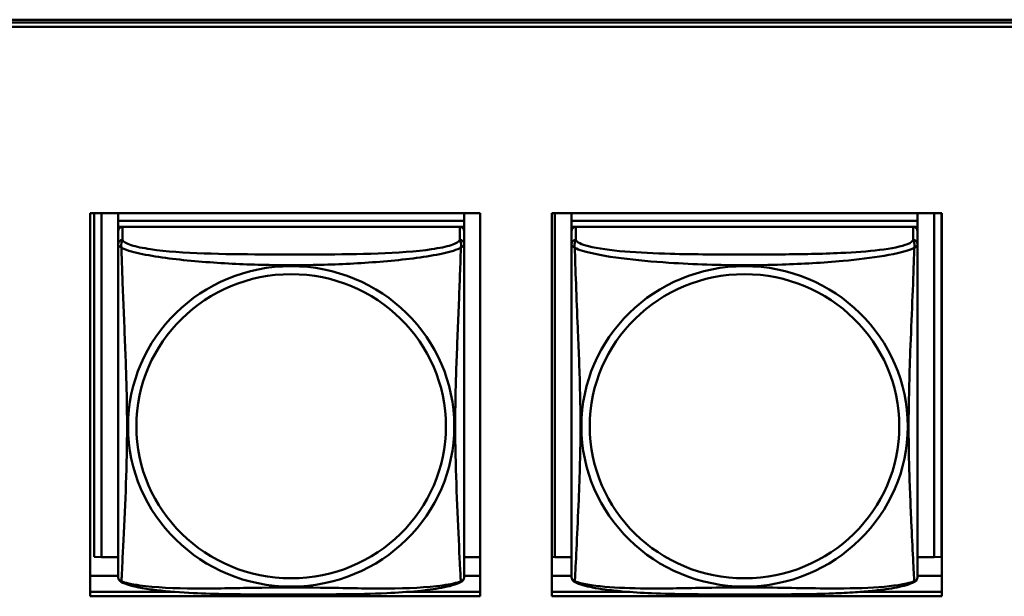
# Model space of a CAD drawing. Header units: inches. Extents: x 0.8 to 75.7, y -7.8 to 49.3.
# Tile 69 of 256: x 43.9 to 45.2, y 9.7 to 10.5. Entities that reach past the tile are written whole.
import ezdxf

# ---------------------------------------------------------------- set-up
doc = ezdxf.new("R2010")
doc.units = ezdxf.units.IN
doc.header["$MEASUREMENT"] = 0
doc.layers.add('Visible Edges(ROSSANSI)', color=7, linetype='Continuous', lineweight=50)
doc.layers.add('Visible Tangent Edges(ROSSANSI)', color=7, linetype='Continuous', lineweight=50)

msp = doc.modelspace()

# ---------------------------------------------------------------- linework, layer by layer
at = {"layer": 'Visible Edges(ROSSANSI)'}
for p, q in [((33.0242, 10.477), (56.0803, 10.477)), ((33.0242, 10.4732), (56.0803, 10.4732)), ((56.0803, 10.4732), (33.0242, 10.4732)), ((56.0803, 10.4672), (33.0242, 10.4672)), ((43.9666, 10.2128), (44.499, 10.2128)), ((43.9666, 9.6901), (43.9666, 10.2128)), ((43.9721, 9.7441), (43.9721, 10.2128)), ((43.9819, 9.7437), (43.9819, 10.2128)), ((44.0046, 10.2128), (44.0046, 10.2024)), ((44.477, 10.2128), (44.477, 10.2024)), ((44.499, 10.2128), (44.499, 9.6901)), ((44.5966, 10.2128), (45.129, 10.2128)), ((44.5966, 9.6901), (44.5966, 10.2128)), ((44.6009, 9.7437), (44.6009, 10.2128)), ((44.6236, 10.2128), (44.6236, 10.2024)), ((45.096, 10.2128), (45.096, 10.2024)), ((45.1186, 10.2128), (45.1186, 9.7437)), ((45.1285, 10.2128), (45.1285, 9.7441)), ((45.129, 10.2128), (45.129, 9.6901)), ((44.477, 10.2024), (44.0046, 10.2024)), ((44.0046, 10.2024), (44.0046, 10.1942)), ((44.0046, 10.2024), (44.477, 10.2024)), ((44.0046, 10.2024), (44.0046, 10.2024)), ((44.0046, 10.1885), (44.0046, 10.1942)), ((44.0046, 10.1942), (44.0104, 10.1942)), ((44.4711, 10.1942), (44.0105, 10.1942)), ((44.4712, 10.1942), (44.477, 10.1942)), ((44.477, 10.2024), (44.477, 10.1942)), ((44.477, 10.2024), (44.477, 10.2024)), ((44.477, 10.1942), (44.477, 10.1884)), ((45.096, 10.2024), (44.6236, 10.2024)), ((44.6236, 10.2024), (44.6236, 10.1942)), ((44.6236, 10.2024), (45.096, 10.2024)), ((44.6236, 10.2024), (44.6236, 10.2024)), ((44.6236, 10.1885), (44.6236, 10.1942)), ((44.6236, 10.1942), (44.6294, 10.1942)), ((45.0901, 10.1942), (44.6295, 10.1942)), ((45.0902, 10.1942), (45.096, 10.1942)), ((45.096, 10.2024), (45.096, 10.1942)), ((45.096, 10.2024), (45.096, 10.2024)), ((45.096, 10.1942), (45.096, 10.1884)), ((44.0046, 10.1884), (44.0046, 10.1707)), ((44.477, 10.1707), (44.477, 10.1884)), ((44.6236, 10.1884), (44.6236, 10.1707)), ((45.096, 10.1707), (45.096, 10.1884)), ((44.0046, 10.1708), (44.0046, 10.1709)), ((44.0046, 10.1705), (44.0046, 10.1705)), ((43.9819, 9.7437), (43.9721, 9.7441)), ((44.0046, 9.7437), (43.9819, 9.7437)), ((44.499, 9.7437), (44.477, 9.7437)), ((44.6009, 9.7437), (44.5966, 9.7439)), ((44.6236, 9.7437), (44.6009, 9.7437)), ((45.1186, 9.7437), (45.096, 9.7437)), ((45.1186, 9.7437), (45.1285, 9.7441)), ((44.0046, 9.718), (43.9666, 9.718)), ((44.499, 9.718), (44.477, 9.718)), ((44.6236, 9.718), (44.5966, 9.718)), ((45.129, 9.718), (45.096, 9.718)), ((43.9666, 9.6962), (44.0815, 9.6962)), ((44.4002, 9.6962), (44.499, 9.6962)), ((44.5966, 9.6962), (44.7004, 9.6962)), ((45.0192, 9.6962), (45.129, 9.6962)), ((44.499, 9.6901), (43.9666, 9.6901)), ((45.129, 9.6901), (44.5966, 9.6901))]:
    msp.add_line(p, q, dxfattribs=at)
for centre, start, end in [((44.6373, 9.7178), 180, 189.1496), ((45.0822, 9.7178), 350.8504, 360)]:
    msp.add_arc(centre, 0.0138, start, end, dxfattribs=at)
for centre, major_axis, start_param, end_param in [((44.0105, 10.1884), (-0.00591, 0), 4.712389, 6.283185), ((44.4711, 10.1884), (0.00591, 0), 0, 1.570796), ((44.6295, 10.1884), (-0.00591, 0), 4.712389, 6.283185), ((45.0901, 10.1884), (0.00591, 0), 0, 1.570796)]:
    msp.add_ellipse(centre, major_axis=major_axis, ratio=0.981793, start_param=start_param, end_param=end_param, dxfattribs=at)
for points, knots in [([(44.0046, 10.1707), (44.0046, 10.1675), (44.0046, 10.1543), (44.0046, 10.1275), (44.0046, 10.1101), (44.0046, 10.1049)], [0.3257308, 0.3257308, 0.3257308, 0.3257308, 0.4265607, 0.5273906, 0.5696181, 0.5696181, 0.5696181, 0.5696181]), ([(44.477, 10.0772), (44.477, 10.0921), (44.477, 10.1194), (44.477, 10.1542), (44.477, 10.1675), (44.477, 10.1707)], [1.4210797, 1.4210797, 1.4210797, 1.4210797, 1.5356898, 1.6365197, 1.7373496, 1.7373496, 1.7373496, 1.7373496]), ([(44.6236, 10.1707), (44.6236, 10.1682), (44.6236, 10.1636), (44.6236, 10.1574), (44.6236, 10.1462), (44.6236, 10.1298), (44.6236, 10.1119), (44.6236, 10.0941), (44.6236, 10.0749), (44.6236, 10.0557), (44.6236, 10.0286), (44.6236, 10.0014), (44.6236, 9.9747), (44.6236, 9.9579), (44.6236, 9.9413), (44.6236, 9.9247), (44.6236, 9.8914), (44.6236, 9.8582), (44.6236, 9.826), (44.6236, 9.7859), (44.6236, 9.7454), (44.6236, 9.7268), (44.6236, 9.721), (44.6236, 9.7178), (44.6236, 9.7178)], [0.325731, 0.325731, 0.325731, 0.325731, 0.404774, 0.404774, 0.404774, 0.550532, 0.550532, 0.550532, 0.69629, 0.69629, 0.69629, 0.902598, 0.902598, 0.902598, 1.03154, 1.03154, 1.03154, 1.289425, 1.289425, 1.289425, 1.610774, 1.610774, 1.610774, 1.710218, 1.710218, 1.710218, 1.710218]), ([(45.096, 9.7178), (45.096, 9.7178), (45.096, 9.7187), (45.096, 9.7203), (45.096, 9.725), (45.096, 9.7359), (45.096, 9.7498), (45.096, 9.7636), (45.096, 9.7802), (45.096, 9.7976), (45.096, 9.8222), (45.096, 9.8486), (45.096, 9.875), (45.096, 9.8915), (45.096, 9.9081), (45.096, 9.9247), (45.096, 9.9579), (45.096, 9.9912), (45.096, 10.0251), (45.096, 10.0675), (45.096, 10.1133), (45.096, 10.1449), (45.096, 10.1573), (45.096, 10.1667), (45.096, 10.1707)], [0.352862, 0.352862, 0.352862, 0.352862, 0.404774, 0.404774, 0.404774, 0.550532, 0.550532, 0.550532, 0.69629, 0.69629, 0.69629, 0.902598, 0.902598, 0.902598, 1.03154, 1.03154, 1.03154, 1.289425, 1.289425, 1.289425, 1.610774, 1.610774, 1.610774, 1.73735, 1.73735, 1.73735, 1.73735]), ([(44.0046, 9.7557), (44.0046, 9.7672), (44.0046, 9.7802), (44.0046, 9.8105), (44.0046, 9.8282), (44.0046, 9.8781), (44.0046, 9.911), (44.0046, 9.9699), (44.0046, 9.9961), (44.0046, 10.0501), (44.0046, 10.0788), (44.0046, 10.1049)], [0, 0, 0, 0, 0.1149805, 0.1149805, 0.2563588, 0.2563588, 0.510689, 0.510689, 0.7126146, 0.7126146, 0.9227352, 0.9227352, 0.9227352, 0.9227352]), ([(44.477, 10.0772), (44.477, 10.0575), (44.477, 10.0372), (44.477, 9.9899), (44.477, 9.9628), (44.477, 9.9067), (44.477, 9.8777), (44.477, 9.8201), (44.477, 9.7907), (44.477, 9.7661)], [0, 0, 0, 0, 0.1521476, 0.1521476, 0.3615771, 0.3615771, 0.5863616, 0.5863616, 0.8171616, 0.8171616, 0.8171616, 0.8171616]), ([(44.477, 9.7178), (44.477, 9.7195), (44.477, 9.722), (44.477, 9.7403), (44.477, 9.7579), (44.477, 9.7661)], [0.3525676, 0.3525676, 0.3525676, 0.3525676, 0.4265607, 0.5273906, 0.6043474, 0.6043474, 0.6043474, 0.6043474]), ([(44.0046, 9.7557), (44.0046, 9.7514), (44.0046, 9.7378), (44.0046, 9.7219), (44.0046, 9.7195), (44.0046, 9.7178)], [1.4921516, 1.4921516, 1.4921516, 1.4921516, 1.5356898, 1.6365197, 1.7105064, 1.7105064, 1.7105064, 1.7105064]), ([(44.0047, 9.7157), (44.0047, 9.7161), (44.0046, 9.7165), (44.0046, 9.7171), (44.0046, 9.7174), (44.0046, 9.7177), (44.0046, 9.7177), (44.0046, 9.7177), (44.0046, 9.7178), (44.0046, 9.7178), (44.0046, 9.7178), (44.0046, 9.7178), (44.0046, 9.7178), (44.0046, 9.7178), (44.0046, 9.7178), (44.0046, 9.7178)], [0, 0, 0, 0, 0.002814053, 0.002814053, 0.004923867, 0.004923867, 0.005121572, 0.005121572, 0.005195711, 0.005195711, 0.00523086, 0.00523086, 0.005248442, 0.005248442, 0.00525914, 0.00525914, 0.00525914, 0.00525914]), ([(44.0088, 9.7097), (44.0078, 9.7102), (44.007, 9.711), (44.0057, 9.7126), (44.0054, 9.7134), (44.0051, 9.7142), (44.0051, 9.7143), (44.005, 9.7144)], [0, 0, 0, 0, 0.01399503, 0.01399503, 0.02853092, 0.02853092, 0.03046536, 0.03046536, 0.03046536, 0.03046536]), ([(44.4727, 9.7097), (44.4657, 9.706), (44.4569, 9.7037), (44.4364, 9.6999), (44.4251, 9.6984), (44.4, 9.696), (44.3858, 9.6951), (44.3512, 9.6935), (44.3305, 9.6931), (44.2717, 9.6924), (44.2336, 9.6924), (44.1639, 9.6928), (44.1318, 9.6932), (44.0838, 9.6958), (44.0666, 9.6972), (44.044, 9.7002), (44.037, 9.7013), (44.022, 9.7045), (44.0148, 9.7065), (44.0088, 9.7097)], [0, 0, 0, 0, 0.111794, 0.111794, 0.213129, 0.213129, 0.32561, 0.32561, 0.483625, 0.483625, 0.773884, 0.773884, 1.015019, 1.015019, 1.153524, 1.153524, 1.222431, 1.222431, 1.317384, 1.317384, 1.317384, 1.317384]), ([(44.4766, 9.7147), (44.4765, 9.7142), (44.4763, 9.7136), (44.4757, 9.7125), (44.4753, 9.7118), (44.4743, 9.7106), (44.4735, 9.7101), (44.4728, 9.7097)], [0.00960018, 0.00960018, 0.00960018, 0.00960018, 0.02025308, 0.02025308, 0.03091864, 0.03091864, 0.04195142, 0.04195142, 0.04195142, 0.04195142]), ([(44.477, 9.7185), (44.477, 9.7183), (44.477, 9.7181), (44.477, 9.7179), (44.477, 9.7179), (44.477, 9.7178), (44.477, 9.7178), (44.477, 9.7178), (44.477, 9.7178), (44.477, 9.7178), (44.477, 9.7178), (44.477, 9.7178), (44.477, 9.7178), (44.477, 9.7178), (44.477, 9.7164), (44.4769, 9.7157)], [0, 0, 0, 0, 0.01376947, 0.01376947, 0.02049948, 0.02049948, 0.02378019, 0.02378019, 0.0253787, 0.0253787, 0.02597814, 0.02597814, 0.02600242, 0.02600242, 0.03134028, 0.03134028, 0.03134028, 0.03134028]), ([(44.477, 9.7178), (44.477, 9.7178), (44.477, 9.7178), (44.477, 9.7178), (44.477, 9.7178), (44.477, 9.7178), (44.477, 9.7178), (44.477, 9.7178), (44.477, 9.7178), (44.477, 9.7178), (44.477, 9.7178), (44.477, 9.7178), (44.477, 9.7178), (44.477, 9.7178), (44.477, 9.7178), (44.477, 9.7178), (44.477, 9.7177), (44.477, 9.7175), (44.477, 9.7174), (44.477, 9.7167), (44.4769, 9.7162), (44.4769, 9.7157)], [0, 0, 0, 0, 0.000069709, 0.000069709, 0.000139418, 0.000139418, 0.000278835, 0.000278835, 0.000348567, 0.000348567, 0.000384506, 0.000384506, 0.000401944, 0.000401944, 0.000436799, 0.000436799, 0.000566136, 0.000566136, 0.001945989, 0.001945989, 0.005629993, 0.005629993, 0.005629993, 0.005629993]), ([(44.6277, 9.7097), (44.6272, 9.71), (44.6267, 9.7103), (44.6258, 9.7112), (44.6254, 9.7116), (44.6248, 9.7125), (44.6245, 9.713), (44.6242, 9.7138), (44.6241, 9.7142), (44.6239, 9.7149), (44.6238, 9.7153), (44.6237, 9.7156)], [0.02273771, 0.02273771, 0.02273771, 0.02273771, 0.02954865, 0.02954865, 0.03635958, 0.03635958, 0.04317052, 0.04317052, 0.04998146, 0.04998146, 0.0567924, 0.0567924, 0.0567924, 0.0567924]), ([(45.0918, 9.7097), (45.0884, 9.7079), (45.0849, 9.7066), (45.0769, 9.7042), (45.0725, 9.7032), (45.063, 9.7013), (45.058, 9.7004), (45.0468, 9.6989), (45.0406, 9.6981), (45.0267, 9.6967), (45.019, 9.6961), (45.0012, 9.6949), (44.9909, 9.6944), (44.966, 9.6935), (44.9513, 9.6931), (44.9196, 9.6927), (44.9026, 9.6926), (44.8686, 9.6925), (44.8516, 9.6925), (44.8176, 9.6926), (44.8006, 9.6927), (44.7666, 9.6932), (44.7494, 9.6936), (44.7192, 9.6949), (44.7061, 9.6956), (44.6851, 9.6975), (44.677, 9.6983), (44.6634, 9.7001), (44.6577, 9.7011), (44.6476, 9.703), (44.6432, 9.7041), (44.635, 9.7065), (44.6313, 9.7078), (44.6277, 9.7097)], [-1.678204, -1.678204, -1.678204, -1.678204, -1.629815, -1.629815, -1.580861, -1.580861, -1.532583, -1.532583, -1.479316, -1.479316, -1.416961, -1.416961, -1.337799, -1.337799, -1.226353, -1.226353, -1.09702, -1.09702, -0.967687, -0.967687, -0.838354, -0.838354, -0.709022, -0.709022, -0.60577, -0.60577, -0.53827, -0.53827, -0.483941, -0.483941, -0.435529, -0.435529, -0.384876, -0.384876, -0.384876, -0.384876]), ([(45.0918, 9.7097), (45.0924, 9.71), (45.0929, 9.7103), (45.0938, 9.7112), (45.0942, 9.7116), (45.0948, 9.7125), (45.095, 9.713), (45.0954, 9.7138), (45.0955, 9.7142), (45.0957, 9.7149), (45.0958, 9.7153), (45.0958, 9.7156)], [0.02273771, 0.02273771, 0.02273771, 0.02273771, 0.02954865, 0.02954865, 0.03635958, 0.03635958, 0.04317052, 0.04317052, 0.04998146, 0.04998146, 0.0567924, 0.0567924, 0.0567924, 0.0567924])]:
    msp.add_open_spline(points, degree=3, knots=knots, dxfattribs=at)
for points in [[(44.0046, 9.7178), (44.0046, 9.718), (44.0046, 9.718), (44.0046, 9.7185)], [(44.0088, 9.7097), (44.0088, 9.7097), (44.0088, 9.7097), (44.0088, 9.7097)], [(44.4728, 9.7097), (44.4728, 9.7097), (44.4728, 9.7097), (44.4728, 9.7097)], [(44.4769, 9.7159), (44.4769, 9.7158), (44.4768, 9.7157), (44.4768, 9.7157)]]:
    msp.add_open_spline(points, degree=3, dxfattribs=at)
at = {"layer": 'Visible Tangent Edges(ROSSANSI)'}
for p, q in [((44.0105, 10.1765), (44.0105, 10.1942)), ((44.4711, 10.1942), (44.4711, 10.1765)), ((44.6295, 10.1765), (44.6295, 10.1942)), ((45.0901, 10.1942), (45.0901, 10.1765))]:
    msp.add_line(p, q, dxfattribs=at)
for centre, major_axis, start_param, end_param in [((44.0105, 10.1707), (-0.00591, 0), 4.712389, 6.283185), ((44.4711, 10.1707), (0.00591, 0), 0, 1.570796), ((44.6295, 10.1707), (-0.00591, 0), 4.712389, 6.283185), ((45.0901, 10.1707), (0.00591, 0), 0, 1.570796)]:
    msp.add_ellipse(centre, major_axis=major_axis, ratio=0.981793, start_param=start_param, end_param=end_param, dxfattribs=at)
for centre, major_axis in [((44.2408, 9.922), (-0.2227, 0)), ((44.8598, 9.922), (-0.2227, 0)), ((44.2408, 9.9222), (-0.2113, 0)), ((44.8598, 9.9222), (-0.2113, 0))]:
    msp.add_ellipse(centre, major_axis=major_axis, ratio=0.981793, dxfattribs=at)
for points, knots in [([(44.0091, 10.1655), (44.0091, 10.1655), (44.0091, 10.1655), (44.0079, 10.172), (44.01, 10.1744), (44.0105, 10.1765)], [-0.00025532, -0.00025532, -0.00025532, -0.00025532, 0, 0, 0.0844808, 0.0844808, 0.0844808, 0.0844808]), ([(44.4711, 10.1765), (44.4704, 10.174), (44.462, 10.1691), (44.4244, 10.1615), (44.3597, 10.1573), (44.2805, 10.1565), (44.2011, 10.1566), (44.1215, 10.1573), (44.0572, 10.1615), (44.0197, 10.1691), (44.0112, 10.174), (44.0105, 10.1765)], [0.325731, 0.325731, 0.325731, 0.325731, 0.426561, 0.527391, 0.72905, 0.93071, 1.13237, 1.33403, 1.53569, 1.63652, 1.73735, 1.73735, 1.73735, 1.73735]), ([(44.4711, 10.1765), (44.4716, 10.1744), (44.4736, 10.172), (44.4725, 10.1655), (44.4725, 10.1655), (44.4725, 10.1655)], [-0.0844808, -0.0844808, -0.0844808, -0.0844808, 0, 0, 0.00025611, 0.00025611, 0.00025611, 0.00025611]), ([(44.6281, 10.1655), (44.6279, 10.1666), (44.6278, 10.1676), (44.6277, 10.1696), (44.6278, 10.1705), (44.6279, 10.1718), (44.628, 10.1723), (44.6282, 10.1729), (44.6283, 10.1731), (44.6284, 10.1736), (44.6285, 10.1739), (44.6288, 10.1746), (44.6289, 10.175), (44.6292, 10.1758), (44.6294, 10.1762), (44.6295, 10.1765)], [-0.00026741, -0.00026741, -0.00026741, -0.00026741, 0.01456352, 0.01456352, 0.03151317, 0.03151317, 0.04210669, 0.04210669, 0.04740346, 0.04740346, 0.05587828, 0.05587828, 0.06943799, 0.06943799, 0.0844808, 0.0844808, 0.0844808, 0.0844808]), ([(45.0901, 10.1765), (45.0895, 10.1746), (45.0868, 10.1726), (45.0824, 10.1708), (45.0743, 10.1675), (45.0604, 10.1648), (45.0442, 10.1628), (45.0281, 10.1608), (45.0099, 10.1595), (44.9913, 10.1586), (44.9649, 10.1573), (44.9376, 10.1569), (44.9105, 10.1567), (44.8936, 10.1566), (44.8767, 10.1566), (44.8598, 10.1566), (44.8259, 10.1566), (44.7921, 10.1566), (44.7584, 10.1575), (44.7164, 10.1586), (44.6724, 10.1613), (44.6469, 10.1678), (44.6368, 10.1703), (44.6304, 10.1734), (44.6295, 10.1765)], [0.325731, 0.325731, 0.325731, 0.325731, 0.404774, 0.404774, 0.404774, 0.550532, 0.550532, 0.550532, 0.69629, 0.69629, 0.69629, 0.902598, 0.902598, 0.902598, 1.03154, 1.03154, 1.03154, 1.289425, 1.289425, 1.289425, 1.610774, 1.610774, 1.610774, 1.73735, 1.73735, 1.73735, 1.73735]), ([(45.0901, 10.1765), (45.0902, 10.1762), (45.0903, 10.1758), (45.0906, 10.175), (45.0908, 10.1746), (45.0911, 10.1739), (45.0912, 10.1736), (45.0913, 10.1731), (45.0914, 10.1729), (45.0915, 10.1723), (45.0916, 10.1718), (45.0918, 10.1705), (45.0919, 10.1696), (45.0918, 10.1676), (45.0917, 10.1666), (45.0915, 10.1655)], [-0.0844808, -0.0844808, -0.0844808, -0.0844808, -0.06943799, -0.06943799, -0.05587828, -0.05587828, -0.04740346, -0.04740346, -0.04210669, -0.04210669, -0.03151317, -0.03151317, -0.01456352, -0.01456352, 0.00026741, 0.00026741, 0.00026741, 0.00026741]), ([(44.0046, 10.1707), (44.0046, 10.1691), (44.0047, 10.1689), (44.0091, 10.1655), (44.0091, 10.1655), (44.0091, 10.1655)], [-0.0844808, -0.0844808, -0.0844808, -0.0844808, 0, 0, 0.00025915, 0.00025915, 0.00025915, 0.00025915]), ([(44.0091, 9.7105), (44.0092, 9.7113), (44.0092, 9.7121), (44.0093, 9.7131), (44.0096, 9.7179), (44.0099, 9.7257), (44.0104, 9.7351), (44.0114, 9.7539), (44.0125, 9.779), (44.0137, 9.8048), (44.0148, 9.8305), (44.0159, 9.8567), (44.0164, 9.8828), (44.0169, 9.909), (44.0169, 9.935), (44.0164, 9.9614), (44.0159, 9.9879), (44.0148, 10.0147), (44.0137, 10.0427), (44.0126, 10.0706), (44.0114, 10.0995), (44.0104, 10.1252), (44.0099, 10.1381), (44.0096, 10.1501), (44.0093, 10.1598), (44.0092, 10.1618), (44.0092, 10.1637), (44.0091, 10.1655)], [-1.657268, -1.657268, -1.657268, -1.657268, -1.63652, -1.63652, -1.63652, -1.53569, -1.53569, -1.53569, -1.33403, -1.33403, -1.33403, -1.13237, -1.13237, -1.13237, -0.93071, -0.93071, -0.93071, -0.72905, -0.72905, -0.72905, -0.527391, -0.527391, -0.527391, -0.426561, -0.426561, -0.426561, -0.405807, -0.405807, -0.405807, -0.405807]), ([(44.0091, 10.1655), (44.0104, 10.1649), (44.0186, 10.1615), (44.0511, 10.1535), (44.1195, 10.1458), (44.201, 10.1418), (44.2805, 10.1418), (44.3617, 10.1458), (44.4305, 10.1535), (44.463, 10.1615), (44.4712, 10.1649), (44.4725, 10.1655)], [-1.657326, -1.657326, -1.657326, -1.657326, -1.63652, -1.53569, -1.33403, -1.13237, -0.93071, -0.72905, -0.527391, -0.426561, -0.405812, -0.405812, -0.405812, -0.405812]), ([(44.4725, 10.1654), (44.4724, 10.1637), (44.4721, 10.1526), (44.4708, 10.1138), (44.4678, 10.042), (44.4646, 9.9611), (44.4647, 9.883), (44.4678, 9.8042), (44.4708, 9.7414), (44.4721, 9.7162), (44.4724, 9.7113), (44.4725, 9.7105)], [-1.657326, -1.657326, -1.657326, -1.657326, -1.63652, -1.53569, -1.33403, -1.13237, -0.93071, -0.72905, -0.527391, -0.426561, -0.405812, -0.405812, -0.405812, -0.405812]), ([(44.4725, 10.1655), (44.4725, 10.1655), (44.4725, 10.1655), (44.4769, 10.1689), (44.477, 10.1691), (44.477, 10.1707)], [-0.00025352, -0.00025352, -0.00025352, -0.00025352, 0, 0, 0.0844808, 0.0844808, 0.0844808, 0.0844808]), ([(44.6236, 10.1707), (44.6236, 10.1705), (44.6236, 10.1702), (44.6236, 10.1698), (44.6237, 10.1696), (44.6238, 10.1693), (44.6239, 10.1692), (44.624, 10.169), (44.6241, 10.1689), (44.6243, 10.1686), (44.6245, 10.1684), (44.6251, 10.1679), (44.6256, 10.1675), (44.6267, 10.1666), (44.6273, 10.166), (44.6281, 10.1655)], [-0.0844808, -0.0844808, -0.0844808, -0.0844808, -0.06943799, -0.06943799, -0.05587828, -0.05587828, -0.04740346, -0.04740346, -0.04210669, -0.04210669, -0.03151317, -0.03151317, -0.01456352, -0.01456352, 0.00026741, 0.00026741, 0.00026741, 0.00026741]), ([(44.6281, 9.7105), (44.6282, 9.7121), (44.6283, 9.7144), (44.6285, 9.7173), (44.6296, 9.7371), (44.6317, 9.7803), (44.6334, 9.8218), (44.6348, 9.8551), (44.6358, 9.8886), (44.6358, 9.9221), (44.6358, 9.9388), (44.6356, 9.9556), (44.6351, 9.9726), (44.6345, 9.9998), (44.6333, 10.0278), (44.6321, 10.0564), (44.6313, 10.0766), (44.6305, 10.0971), (44.6297, 10.1163), (44.629, 10.1354), (44.6284, 10.1531), (44.6281, 10.1655)], [-1.657319, -1.657319, -1.657319, -1.657319, -1.610774, -1.610774, -1.610774, -1.289425, -1.289425, -1.289425, -1.03154, -1.03154, -1.03154, -0.902598, -0.902598, -0.902598, -0.69629, -0.69629, -0.69629, -0.550532, -0.550532, -0.550532, -0.405761, -0.405761, -0.405761, -0.405761]), ([(44.6281, 10.1655), (44.6309, 10.1642), (44.6344, 10.1629), (44.6384, 10.1617), (44.666, 10.1533), (44.7131, 10.1482), (44.7566, 10.1453), (44.7915, 10.143), (44.8257, 10.142), (44.8598, 10.142), (44.8768, 10.142), (44.8939, 10.1422), (44.911, 10.1428), (44.9385, 10.1437), (44.9667, 10.1453), (44.9943, 10.1478), (45.0139, 10.1496), (45.0332, 10.1519), (45.0505, 10.1549), (45.0677, 10.1578), (45.0826, 10.1614), (45.0915, 10.1655)], [-1.657319, -1.657319, -1.657319, -1.657319, -1.610774, -1.610774, -1.610774, -1.289425, -1.289425, -1.289425, -1.03154, -1.03154, -1.03154, -0.902598, -0.902598, -0.902598, -0.69629, -0.69629, -0.69629, -0.550532, -0.550532, -0.550532, -0.405761, -0.405761, -0.405761, -0.405761]), ([(45.0915, 10.1655), (45.0914, 10.1615), (45.0912, 10.1569), (45.0911, 10.1519), (45.09, 10.1176), (45.0878, 10.0684), (45.0861, 10.0244), (45.0848, 9.9891), (45.0838, 9.9555), (45.0838, 9.9221), (45.0838, 9.9053), (45.084, 9.8886), (45.0844, 9.8719), (45.0851, 9.8451), (45.0863, 9.818), (45.0874, 9.7922), (45.0883, 9.774), (45.0891, 9.7565), (45.0898, 9.7418), (45.0905, 9.7271), (45.0911, 9.7155), (45.0915, 9.7105)], [-1.657319, -1.657319, -1.657319, -1.657319, -1.610774, -1.610774, -1.610774, -1.289425, -1.289425, -1.289425, -1.03154, -1.03154, -1.03154, -0.902598, -0.902598, -0.902598, -0.69629, -0.69629, -0.69629, -0.550532, -0.550532, -0.550532, -0.405761, -0.405761, -0.405761, -0.405761]), ([(45.0915, 10.1655), (45.0922, 10.166), (45.0929, 10.1666), (45.094, 10.1675), (45.0945, 10.1679), (45.0951, 10.1684), (45.0953, 10.1686), (45.0955, 10.1689), (45.0955, 10.169), (45.0957, 10.1692), (45.0958, 10.1693), (45.0959, 10.1696), (45.0959, 10.1698), (45.096, 10.1702), (45.096, 10.1705), (45.096, 10.1707)], [-0.00026741, -0.00026741, -0.00026741, -0.00026741, 0.01456352, 0.01456352, 0.03151317, 0.03151317, 0.04210669, 0.04210669, 0.04740346, 0.04740346, 0.05587828, 0.05587828, 0.06943799, 0.06943799, 0.0844808, 0.0844808, 0.0844808, 0.0844808]), ([(44.0091, 9.7105), (44.0091, 9.7105), (44.0091, 9.7105), (44.0061, 9.7113), (44.0051, 9.7135), (44.0047, 9.7157)], [-0.00026023, -0.00026023, -0.00026023, -0.00026023, 0, 0, 0.05743864, 0.05743864, 0.05743864, 0.05743864]), ([(44.0088, 9.7097), (44.0087, 9.7097), (44.0088, 9.71), (44.0091, 9.7105), (44.0091, 9.7105), (44.0091, 9.7105)], [-0.02254962, -0.02254962, -0.02254962, -0.02254962, 0, 0, 0.00025967, 0.00025967, 0.00025967, 0.00025967]), ([(44.4724, 9.7105), (44.4712, 9.71), (44.463, 9.7073), (44.4304, 9.7018), (44.3621, 9.7), (44.2805, 9.7022), (44.2011, 9.7022), (44.1199, 9.7), (44.051, 9.7018), (44.0186, 9.7073), (44.0104, 9.71), (44.0091, 9.7105)], [-1.657325, -1.657325, -1.657325, -1.657325, -1.63652, -1.53569, -1.33403, -1.13237, -0.93071, -0.72905, -0.527391, -0.426561, -0.405811, -0.405811, -0.405811, -0.405811]), ([(44.4768, 9.7157), (44.4765, 9.7135), (44.4755, 9.7113), (44.4725, 9.7105), (44.4725, 9.7105), (44.4725, 9.7105)], [-0.05744631, -0.05744631, -0.05744631, -0.05744631, 0, 0, 0.00025622, 0.00025622, 0.00025622, 0.00025622]), ([(44.4725, 9.7105), (44.4725, 9.7105), (44.4725, 9.7105), (44.4728, 9.71), (44.4729, 9.7097), (44.4728, 9.7097)], [-0.00025371, -0.00025371, -0.00025371, -0.00025371, 0, 0, 0.02254963, 0.02254963, 0.02254963, 0.02254963]), ([(44.6281, 9.7105), (44.6273, 9.7107), (44.6267, 9.711), (44.6256, 9.7118), (44.6251, 9.7123), (44.6245, 9.7132), (44.6243, 9.7136), (44.6241, 9.7141), (44.624, 9.7143), (44.6239, 9.7148), (44.6238, 9.7152), (44.6237, 9.7155), (44.6237, 9.7156), (44.6237, 9.7156)], [-0.00026741, -0.00026741, -0.00026741, -0.00026741, 0.01456352, 0.01456352, 0.03151317, 0.03151317, 0.04210669, 0.04210669, 0.04740346, 0.04740346, 0.05587828, 0.05587828, 0.0567924, 0.0567924, 0.0567924, 0.0567924]), ([(44.6277, 9.7097), (44.6277, 9.7097), (44.6277, 9.7097), (44.6278, 9.7099), (44.6279, 9.7102), (44.6281, 9.7105)], [-0.02273771, -0.02273771, -0.02273771, -0.02273771, -0.01456352, -0.01456352, 0.00026741, 0.00026741, 0.00026741, 0.00026741]), ([(45.0915, 9.7105), (45.0886, 9.7095), (45.0851, 9.7085), (45.0811, 9.7076), (45.0535, 9.7013), (45.0065, 9.7004), (44.963, 9.7009), (44.928, 9.7012), (44.8939, 9.7022), (44.8598, 9.7022), (44.8427, 9.7022), (44.8257, 9.702), (44.8085, 9.7017), (44.781, 9.7012), (44.7529, 9.7006), (44.7252, 9.7008), (44.7057, 9.701), (44.6863, 9.7016), (44.669, 9.7032), (44.6519, 9.7047), (44.6369, 9.7072), (44.6281, 9.7105)], [-1.657319, -1.657319, -1.657319, -1.657319, -1.610774, -1.610774, -1.610774, -1.289425, -1.289425, -1.289425, -1.03154, -1.03154, -1.03154, -0.902598, -0.902598, -0.902598, -0.69629, -0.69629, -0.69629, -0.550532, -0.550532, -0.550532, -0.405761, -0.405761, -0.405761, -0.405761]), ([(45.0958, 9.7156), (45.0958, 9.7156), (45.0958, 9.7155), (45.0958, 9.7152), (45.0957, 9.7148), (45.0955, 9.7143), (45.0955, 9.7141), (45.0953, 9.7136), (45.0951, 9.7132), (45.0945, 9.7123), (45.094, 9.7118), (45.0929, 9.711), (45.0922, 9.7107), (45.0915, 9.7105)], [-0.0567924, -0.0567924, -0.0567924, -0.0567924, -0.05587828, -0.05587828, -0.04740346, -0.04740346, -0.04210669, -0.04210669, -0.03151317, -0.03151317, -0.01456352, -0.01456352, 0.00026741, 0.00026741, 0.00026741, 0.00026741]), ([(45.0915, 9.7105), (45.0917, 9.7102), (45.0918, 9.7099), (45.0918, 9.7097), (45.0918, 9.7097), (45.0918, 9.7097)], [-0.00026741, -0.00026741, -0.00026741, -0.00026741, 0.01456352, 0.01456352, 0.02273771, 0.02273771, 0.02273771, 0.02273771])]:
    msp.add_open_spline(points, degree=3, knots=knots, dxfattribs=at)

doc.saveas('drawing.dxf')
